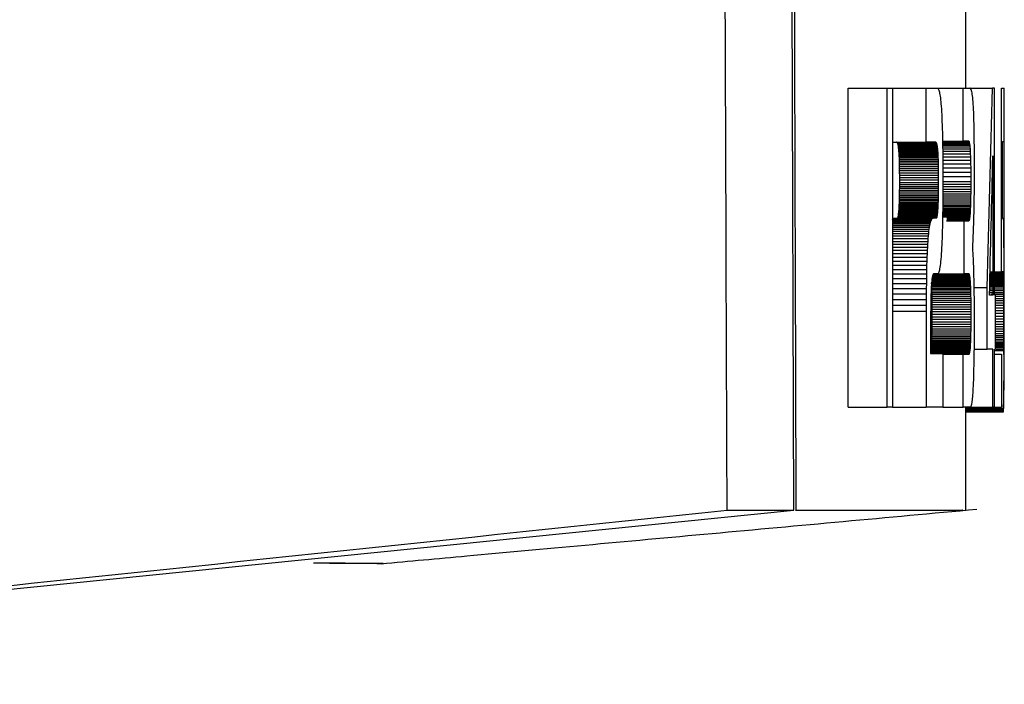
# Model space of a CAD drawing. Extents: x 86 to 639, y 68 to 658.
# Tile 27 of 66: x 200 to 207, y 338 to 343. Entities that reach past the tile are written whole.
import ezdxf

# ---------------------------------------------------------------- set-up
doc = ezdxf.new("R2010")
doc.units = 0
doc.layers.get('0').update_dxf_attribs({"linetype": 'CONTINUOUS'})

msp = doc.modelspace()

# ---------------------------------------------------------------- linework, layer by layer
at = {"color": 7, "linetype": 'CONTINUOUS'}
for p, q in [((207.0648, 342.5983), (207.0648, 348.3645)), ((205.738, 339.3418), (205.7129, 347.3237)), ((206.157, 340.1359), (206.157, 342.5983)), ((206.157, 342.5983), (206.458, 342.5983)), ((206.458, 340.1359), (206.458, 342.5983)), ((206.458, 342.5983), (206.4982, 342.5983)), ((206.4982, 342.5983), (206.4982, 340.1359)), ((206.4982, 342.5983), (206.7593, 342.5983)), ((206.7593, 342.182), (206.7593, 342.5983)), ((206.7593, 342.5983), (206.8449, 342.5983)), ((206.8449, 342.5983), (206.8475, 342.5975)), ((206.8449, 342.5983), (207.0445, 342.5983)), ((206.8475, 342.5975), (206.8499, 342.5957)), ((206.8499, 342.5957), (206.8523, 342.5924)), ((206.8523, 342.5924), (206.8546, 342.5882)), ((206.8546, 342.5882), (206.8569, 342.5825)), ((206.8569, 342.5825), (206.859, 342.5757)), ((206.859, 342.5757), (206.8611, 342.5676)), ((206.8611, 342.5676), (206.8631, 342.5585)), ((206.8631, 342.5585), (206.865, 342.5478)), ((206.865, 342.5478), (206.8668, 342.5361)), ((206.8668, 342.5361), (206.8686, 342.5229)), ((207.0445, 342.189), (207.0445, 342.5983)), ((207.0445, 342.5983), (207.0961, 342.5983)), ((207.0961, 342.5983), (207.27, 342.5983)), ((207.1053, 342.5866), (207.1073, 342.5799)), ((207.1073, 342.5799), (207.1093, 342.5719)), ((207.1093, 342.5719), (207.1111, 342.5624)), ((207.1111, 342.5624), (207.1128, 342.5515)), ((207.1128, 342.5515), (207.1144, 342.539)), ((207.1144, 342.539), (207.116, 342.5251)), ((207.2857, 341.0002), (207.2856, 342.5983)), ((207.3416, 341.1801), (207.3416, 342.5983)), ((207.3416, 342.5983), (207.36, 342.5983)), ((207.36, 342.1855), (207.36, 342.5983)), ((206.8686, 342.5229), (206.8703, 342.5088)), ((206.8703, 342.5088), (206.8719, 342.4932)), ((206.8719, 342.4932), (206.8734, 342.4765)), ((206.8734, 342.4765), (206.8749, 342.4585)), ((206.8749, 342.4585), (206.8762, 342.4395)), ((207.116, 342.5251), (207.1174, 342.5097)), ((207.1174, 342.5097), (207.1187, 342.493)), ((207.1187, 342.493), (207.12, 342.4746)), ((207.12, 342.4746), (207.1211, 342.455)), ((206.8762, 342.4395), (206.8776, 342.4171)), ((206.8776, 342.4171), (206.879, 342.3933)), ((206.879, 342.3933), (206.8802, 342.368)), ((207.1211, 342.455), (207.1222, 342.4338)), ((207.1222, 342.4338), (207.1231, 342.4113)), ((207.1231, 342.4113), (207.1238, 342.3906)), ((207.1238, 342.3906), (207.1245, 342.369)), ((206.8802, 342.368), (206.8813, 342.3414)), ((206.8813, 342.3414), (206.8824, 342.3131)), ((206.8824, 342.3131), (206.8833, 342.2835)), ((207.1245, 342.369), (207.1252, 342.3461)), ((207.1252, 342.3461), (207.1258, 342.3221)), ((207.1258, 342.3221), (207.1263, 342.2966)), ((207.3605, 342.3172), (207.3602, 342.3559)), ((207.3607, 342.2757), (207.3605, 342.3172)), ((206.8833, 342.2835), (206.8842, 342.2524)), ((206.8842, 342.2524), (206.885, 342.2199)), ((207.1263, 342.2966), (207.1268, 342.2702)), ((207.1268, 342.2702), (207.1272, 342.2425)), ((207.1272, 342.2425), (207.1276, 342.2137)), ((207.3609, 342.2314), (207.3607, 342.2757)), ((207.3611, 342.1945), (207.3609, 342.2314)), ((206.4982, 342.182), (206.7593, 342.182)), ((206.5325, 342.1815), (206.5308, 342.182)), ((206.5341, 342.1806), (206.5325, 342.1815)), ((206.5325, 342.1815), (206.833, 342.1815)), ((206.5357, 342.179), (206.5341, 342.1806)), ((206.5341, 342.1806), (206.8347, 342.1806)), ((206.5372, 342.1769), (206.5357, 342.179)), ((206.5357, 342.179), (206.8362, 342.179)), ((206.5386, 342.1739), (206.5372, 342.1769)), ((206.5372, 342.1769), (206.8377, 342.1769)), ((206.54, 342.1704), (206.5386, 342.1739)), ((206.5386, 342.1739), (206.8392, 342.1739)), ((206.5413, 342.1662), (206.54, 342.1704)), ((206.54, 342.1704), (206.8405, 342.1704)), ((206.5426, 342.1616), (206.5413, 342.1662)), ((206.5413, 342.1662), (206.8419, 342.1662)), ((206.5437, 342.156), (206.5426, 342.1616)), ((206.5426, 342.1616), (206.8431, 342.1616)), ((206.5449, 342.15), (206.5437, 342.156)), ((206.5437, 342.156), (206.8443, 342.156)), ((206.8313, 342.182), (206.7593, 342.182)), ((206.833, 342.1815), (206.8313, 342.182)), ((206.8347, 342.1806), (206.833, 342.1815)), ((206.8362, 342.179), (206.8347, 342.1806)), ((206.8377, 342.1769), (206.8362, 342.179)), ((206.8392, 342.1739), (206.8377, 342.1769)), ((206.8405, 342.1704), (206.8392, 342.1739)), ((206.8419, 342.1662), (206.8405, 342.1704)), ((206.8431, 342.1616), (206.8419, 342.1662)), ((206.8443, 342.156), (206.8431, 342.1616)), ((206.8454, 342.15), (206.8443, 342.156)), ((206.885, 342.2199), (206.8856, 342.1858)), ((206.8856, 342.189), (207.0445, 342.189)), ((206.8856, 342.1876), (207.0906, 342.1876)), ((206.8856, 342.1858), (206.8862, 342.1503)), ((206.8857, 342.184), (207.0925, 342.184)), ((206.8858, 342.1779), (207.0944, 342.1779)), ((206.8859, 342.1695), (207.0961, 342.1695)), ((206.8861, 342.1584), (207.0976, 342.1584)), ((207.0885, 342.189), (207.0445, 342.189)), ((207.0925, 342.184), (207.0906, 342.1876)), ((207.0944, 342.1779), (207.0925, 342.184)), ((207.0961, 342.1695), (207.0944, 342.1779)), ((207.0976, 342.1584), (207.0961, 342.1695)), ((207.099, 342.1452), (207.0976, 342.1584)), ((207.1276, 342.2137), (207.128, 342.1834)), ((207.128, 342.1834), (207.1283, 342.152)), ((207.3478, 341.5928), (207.3478, 342.1855)), ((207.3612, 342.156), (207.3611, 342.1945)), ((207.3613, 342.1155), (207.3612, 342.156)), ((206.5459, 342.1434), (206.5449, 342.15)), ((206.5449, 342.15), (206.8454, 342.15)), ((206.5469, 342.1362), (206.5459, 342.1434)), ((206.5459, 342.1434), (206.8464, 342.1434)), ((206.5478, 342.1281), (206.5469, 342.1362)), ((206.5469, 342.1362), (206.8474, 342.1362)), ((206.5487, 342.1197), (206.5478, 342.1281)), ((206.5478, 342.1281), (206.8483, 342.1281)), ((206.5495, 342.1104), (206.5487, 342.1197)), ((206.5487, 342.1197), (206.8492, 342.1197)), ((206.5502, 342.1008), (206.5495, 342.1104)), ((206.5495, 342.1104), (206.85, 342.1104)), ((206.5508, 342.0915), (206.5502, 342.1008)), ((206.5502, 342.1008), (206.8507, 342.1008)), ((206.5513, 342.0817), (206.5508, 342.0915)), ((206.5508, 342.0915), (206.8513, 342.0915)), ((206.5518, 342.071), (206.5513, 342.0817)), ((206.5513, 342.0817), (206.8518, 342.0817)), ((206.8464, 342.1434), (206.8454, 342.15)), ((206.8474, 342.1362), (206.8464, 342.1434)), ((206.8483, 342.1281), (206.8474, 342.1362)), ((206.8492, 342.1197), (206.8483, 342.1281)), ((206.85, 342.1104), (206.8492, 342.1197)), ((206.8507, 342.1008), (206.85, 342.1104)), ((206.8513, 342.0915), (206.8507, 342.1008)), ((206.8518, 342.0817), (206.8513, 342.0915)), ((206.8523, 342.071), (206.8518, 342.0817)), ((206.8862, 342.1503), (206.8867, 342.1133)), ((206.8863, 342.1452), (207.099, 342.1452)), ((206.8865, 342.1294), (207.1003, 342.1294)), ((206.8867, 342.1133), (206.8871, 342.075)), ((206.8867, 342.1114), (207.1014, 342.1114)), ((206.887, 342.0907), (207.1024, 342.0907)), ((207.1003, 342.1294), (207.099, 342.1452)), ((207.1014, 342.1114), (207.1003, 342.1294)), ((207.1024, 342.0907), (207.1014, 342.1114)), ((207.1033, 342.0676), (207.1024, 342.0907)), ((207.1283, 342.152), (207.1286, 342.1193)), ((207.1286, 342.1193), (207.1288, 342.0857)), ((207.1288, 342.0857), (207.1289, 342.0506)), ((207.3614, 342.0732), (207.3613, 342.1155)), ((206.5523, 342.0599), (206.5518, 342.071)), ((206.5518, 342.071), (206.8523, 342.071)), ((206.5527, 342.0479), (206.5523, 342.0599)), ((206.5523, 342.0599), (206.8528, 342.0599)), ((206.5531, 342.0354), (206.5527, 342.0479)), ((206.5527, 342.0479), (206.8532, 342.0479)), ((206.5534, 342.022), (206.5531, 342.0354)), ((206.5531, 342.0354), (206.8536, 342.0354)), ((206.5538, 342.0082), (206.5534, 342.022)), ((206.5534, 342.022), (206.854, 342.022)), ((206.554, 341.9934), (206.5538, 342.0082)), ((206.5538, 342.0082), (206.8543, 342.0082)), ((206.8528, 342.0599), (206.8523, 342.071)), ((206.8532, 342.0479), (206.8528, 342.0599)), ((206.8536, 342.0354), (206.8532, 342.0479)), ((206.854, 342.022), (206.8536, 342.0354)), ((206.8543, 342.0082), (206.854, 342.022)), ((206.8545, 341.9934), (206.8543, 342.0082)), ((206.8871, 342.075), (206.8874, 342.035)), ((206.8872, 342.0676), (207.1033, 342.0676)), ((206.8874, 342.0421), (207.104, 342.0421)), ((206.8874, 342.035), (206.8877, 341.9937)), ((206.8876, 342.0144), (207.1046, 342.0144)), ((207.104, 342.0421), (207.1033, 342.0676)), ((207.1046, 342.0144), (207.104, 342.0421)), ((207.1051, 341.9839), (207.1046, 342.0144)), ((207.1289, 342.0506), (207.1291, 342.0145)), ((207.1291, 342.0145), (207.1291, 341.977)), ((207.2735, 342.0761), (207.2735, 341.0002)), ((207.3615, 342.0288), (207.3614, 342.0732)), ((207.3616, 341.9827), (207.3615, 342.0288)), ((206.5543, 341.9781), (206.554, 341.9934)), ((206.554, 341.9934), (206.8545, 341.9934)), ((206.5545, 341.9619), (206.5543, 341.9781)), ((206.5543, 341.9781), (206.8548, 341.9781)), ((206.5547, 341.9453), (206.5545, 341.9619)), ((206.5545, 341.9619), (206.855, 341.9619)), ((206.5548, 341.9277), (206.5547, 341.9453)), ((206.5547, 341.9453), (206.8552, 341.9453)), ((206.5549, 341.9097), (206.5548, 341.9277)), ((206.5548, 341.9277), (206.8553, 341.9277)), ((206.8548, 341.9781), (206.8545, 341.9934)), ((206.855, 341.9619), (206.8548, 341.9781)), ((206.8552, 341.9453), (206.855, 341.9619)), ((206.8553, 341.9277), (206.8552, 341.9453)), ((206.8554, 341.9097), (206.8553, 341.9277)), ((206.8877, 341.9937), (206.8878, 341.9509)), ((206.8877, 341.9839), (207.1051, 341.9839)), ((206.8878, 341.9512), (207.1054, 341.9512)), ((206.8878, 341.9509), (206.8879, 341.9068)), ((207.1054, 341.9512), (207.1051, 341.9839)), ((207.1056, 341.9161), (207.1054, 341.9512)), ((207.1291, 341.977), (207.1292, 341.9386)), ((207.1292, 341.9386), (207.1291, 341.9182)), ((207.3617, 341.9345), (207.3616, 341.9827)), ((207.3618, 341.8847), (207.3617, 341.9345)), ((206.5549, 341.8908), (206.5549, 341.9097)), ((206.5549, 341.9097), (206.8554, 341.9097)), ((206.555, 341.8715), (206.5549, 341.8908)), ((206.5549, 341.8908), (206.8554, 341.8908)), ((206.5549, 341.8557), (206.555, 341.8715)), ((206.5549, 341.8404), (206.5549, 341.8557)), ((206.5549, 341.8557), (206.8554, 341.8557)), ((206.555, 341.8715), (206.8555, 341.8715)), ((206.8554, 341.8908), (206.8554, 341.9097)), ((206.8555, 341.8715), (206.8554, 341.8908)), ((206.8554, 341.8557), (206.8555, 341.8715)), ((206.8554, 341.8404), (206.8554, 341.8557)), ((206.8878, 341.8629), (206.8877, 341.8204)), ((206.8878, 341.9161), (207.1056, 341.9161)), ((206.8879, 341.9068), (206.8878, 341.8629)), ((206.8878, 341.8786), (207.1057, 341.8786)), ((206.8878, 341.8581), (207.1056, 341.8581)), ((207.1057, 341.8786), (207.1056, 341.9161)), ((207.1056, 341.8581), (207.1057, 341.8786)), ((207.1056, 341.8384), (207.1056, 341.8581)), ((207.1289, 341.8585), (207.1288, 341.8389)), ((207.129, 341.8782), (207.1289, 341.8585)), ((207.1291, 341.8981), (207.129, 341.8782)), ((207.1291, 341.9182), (207.1291, 341.8981)), ((207.3619, 341.8327), (207.3618, 341.8847)), ((206.554, 341.7703), (206.5543, 341.7835)), ((206.5543, 341.7835), (206.5545, 341.7971)), ((206.5543, 341.7835), (206.8548, 341.7835)), ((206.5545, 341.7971), (206.5547, 341.8112)), ((206.5545, 341.7971), (206.855, 341.7971)), ((206.5547, 341.8112), (206.5548, 341.8255)), ((206.5547, 341.8112), (206.8552, 341.8112)), ((206.5548, 341.8255), (206.5549, 341.8404)), ((206.5548, 341.8255), (206.8553, 341.8255)), ((206.5549, 341.8404), (206.8554, 341.8404)), ((206.8545, 341.7703), (206.8548, 341.7835)), ((206.8548, 341.7835), (206.855, 341.7971)), ((206.855, 341.7971), (206.8552, 341.8112)), ((206.8552, 341.8112), (206.8553, 341.8255)), ((206.8553, 341.8255), (206.8554, 341.8404)), ((206.8875, 341.7792), (206.8873, 341.7394)), ((206.8877, 341.8204), (206.8875, 341.7792)), ((206.8875, 341.7838), (207.1052, 341.7838)), ((206.8876, 341.8014), (207.1054, 341.8014)), ((206.8877, 341.8384), (207.1056, 341.8384)), ((206.8877, 341.8195), (207.1055, 341.8195)), ((207.105, 341.767), (207.1052, 341.7838)), ((207.1052, 341.7838), (207.1054, 341.8014)), ((207.1054, 341.8014), (207.1055, 341.8195)), ((207.1055, 341.8195), (207.1056, 341.8384)), ((207.1283, 341.7811), (207.1281, 341.762)), ((207.1285, 341.8002), (207.1283, 341.7811)), ((207.1287, 341.8195), (207.1285, 341.8002)), ((207.1288, 341.8389), (207.1287, 341.8195)), ((207.3619, 341.779), (207.3619, 341.8327)), ((207.362, 341.7232), (207.3619, 341.779)), ((206.5513, 341.6896), (206.5518, 341.6998)), ((206.5518, 341.6998), (206.5523, 341.7106)), ((206.5518, 341.6998), (206.8523, 341.6998)), ((206.5523, 341.7106), (206.5527, 341.7216)), ((206.5523, 341.7106), (206.8528, 341.7106)), ((206.5527, 341.7216), (206.5531, 341.7332)), ((206.5527, 341.7216), (206.8532, 341.7216)), ((206.5531, 341.7332), (206.5534, 341.7452)), ((206.5531, 341.7332), (206.8536, 341.7332)), ((206.5534, 341.7452), (206.5538, 341.7577)), ((206.5534, 341.7452), (206.854, 341.7452)), ((206.5538, 341.7577), (206.554, 341.7703)), ((206.5538, 341.7577), (206.8543, 341.7577)), ((206.554, 341.7703), (206.8545, 341.7703)), ((206.8518, 341.6896), (206.8523, 341.6998)), ((206.8523, 341.6998), (206.8528, 341.7106)), ((206.8528, 341.7106), (206.8532, 341.7216)), ((206.8532, 341.7216), (206.8536, 341.7332)), ((206.8536, 341.7332), (206.854, 341.7452)), ((206.854, 341.7452), (206.8543, 341.7577)), ((206.8543, 341.7577), (206.8545, 341.7703)), ((206.8869, 341.7009), (206.8865, 341.6638)), ((206.8873, 341.7394), (206.8869, 341.7009)), ((206.887, 341.707), (207.1038, 341.707)), ((206.8871, 341.721), (207.1042, 341.721)), ((206.8872, 341.7357), (207.1045, 341.7357)), ((206.8873, 341.751), (207.1048, 341.751)), ((206.8874, 341.767), (207.105, 341.767)), ((207.1034, 341.6938), (207.1038, 341.707)), ((207.1038, 341.707), (207.1042, 341.721)), ((207.1042, 341.721), (207.1045, 341.7357)), ((207.1045, 341.7357), (207.1048, 341.751)), ((207.1048, 341.751), (207.105, 341.767)), ((207.1273, 341.706), (207.127, 341.6876)), ((207.1276, 341.7245), (207.1273, 341.706)), ((207.1279, 341.7432), (207.1276, 341.7245)), ((207.1281, 341.762), (207.1279, 341.7432)), ((207.362, 341.6657), (207.362, 341.7232)), ((206.5455, 341.6196), (206.5463, 341.6251)), ((206.5463, 341.6251), (206.547, 341.6311)), ((206.5463, 341.6251), (206.8468, 341.6251)), ((206.547, 341.6311), (206.5477, 341.6379)), ((206.547, 341.6311), (206.8475, 341.6311)), ((206.5477, 341.6379), (206.5483, 341.6451)), ((206.5477, 341.6379), (206.8482, 341.6379)), ((206.5483, 341.6451), (206.549, 341.6529)), ((206.5483, 341.6451), (206.8488, 341.6451)), ((206.549, 341.6529), (206.5496, 341.6613)), ((206.549, 341.6529), (206.8495, 341.6529)), ((206.5496, 341.6613), (206.5502, 341.6704)), ((206.5496, 341.6613), (206.8501, 341.6613)), ((206.5502, 341.6704), (206.5508, 341.6797)), ((206.5502, 341.6704), (206.8507, 341.6704)), ((206.5508, 341.6797), (206.5513, 341.6896)), ((206.5508, 341.6797), (206.8513, 341.6797)), ((206.5513, 341.6896), (206.8518, 341.6896)), ((206.8461, 341.6196), (206.8468, 341.6251)), ((206.8468, 341.6251), (206.8475, 341.6311)), ((206.8475, 341.6311), (206.8482, 341.6379)), ((206.8482, 341.6379), (206.8488, 341.6451)), ((206.8488, 341.6451), (206.8495, 341.6529)), ((206.8495, 341.6529), (206.8501, 341.6613)), ((206.8501, 341.6613), (206.8507, 341.6704)), ((206.8507, 341.6704), (206.8513, 341.6797)), ((206.8513, 341.6797), (206.8518, 341.6896)), ((206.886, 341.628), (206.8855, 341.5936)), ((206.8865, 341.6638), (206.886, 341.628)), ((206.886, 341.6237), (207.0999, 341.6237)), ((206.8861, 341.6309), (207.1004, 341.6309)), ((206.8862, 341.6387), (207.1009, 341.6387)), ((206.8863, 341.6482), (207.1015, 341.6482)), ((206.8865, 341.6585), (207.102, 341.6585)), ((206.8866, 341.6696), (207.1025, 341.6696)), ((206.8867, 341.6814), (207.103, 341.6814)), ((206.8868, 341.6938), (207.1034, 341.6938)), ((207.0993, 341.6169), (207.0999, 341.6237)), ((207.0999, 341.6237), (207.1004, 341.6309)), ((207.1004, 341.6309), (207.1009, 341.6387)), ((207.1009, 341.6387), (207.1015, 341.6482)), ((207.1015, 341.6482), (207.102, 341.6585)), ((207.102, 341.6585), (207.1025, 341.6696)), ((207.1025, 341.6696), (207.103, 341.6814)), ((207.103, 341.6814), (207.1034, 341.6938)), ((207.1259, 341.6334), (207.1254, 341.6156)), ((207.1263, 341.6513), (207.1259, 341.6334)), ((207.1266, 341.6694), (207.1263, 341.6513)), ((207.127, 341.6876), (207.1266, 341.6694)), ((207.362, 341.6061), (207.362, 341.6657)), ((206.4982, 341.5829), (206.4993, 341.5851)), ((206.4982, 341.5786), (206.7967, 341.5786)), ((206.4982, 341.571), (206.7937, 341.571)), ((206.4982, 341.5618), (206.7908, 341.5618)), ((206.4982, 341.5514), (206.788, 341.5514)), ((206.4993, 341.5851), (206.5025, 341.5899)), ((206.4993, 341.5851), (206.7998, 341.5851)), ((206.5025, 341.5899), (206.5059, 341.5935)), ((206.5025, 341.5899), (206.8031, 341.5899)), ((206.5059, 341.5935), (206.5095, 341.5956)), ((206.5059, 341.5935), (206.8065, 341.5935)), ((206.5095, 341.5956), (206.5131, 341.5964)), ((206.5095, 341.5956), (206.81, 341.5956)), ((206.5131, 341.5964), (206.8137, 341.5964)), ((206.539, 341.5965), (206.5399, 341.5974)), ((206.539, 341.5965), (206.8396, 341.5965)), ((206.5399, 341.5974), (206.5408, 341.5988)), ((206.5399, 341.5974), (206.8404, 341.5974)), ((206.5408, 341.5988), (206.5416, 341.6009)), ((206.5408, 341.5988), (206.8413, 341.5988)), ((206.5416, 341.6009), (206.5425, 341.6033)), ((206.5416, 341.6009), (206.8422, 341.6009)), ((206.5425, 341.6033), (206.5433, 341.6066)), ((206.5425, 341.6033), (206.843, 341.6033)), ((206.5433, 341.6066), (206.544, 341.6103)), ((206.5433, 341.6066), (206.7332, 341.6066)), ((206.544, 341.6103), (206.5448, 341.6148)), ((206.544, 341.6103), (206.8446, 341.6103)), ((206.5448, 341.6148), (206.5455, 341.6196)), ((206.5448, 341.6148), (206.7347, 341.6148)), ((206.5455, 341.6196), (206.8461, 341.6196)), ((206.788, 341.5514), (206.7854, 341.5393)), ((206.7908, 341.5618), (206.788, 341.5514)), ((206.7937, 341.571), (206.7908, 341.5618)), ((206.7967, 341.5786), (206.7937, 341.571)), ((206.7998, 341.5851), (206.7967, 341.5786)), ((206.8031, 341.5899), (206.7998, 341.5851)), ((206.8065, 341.5935), (206.8031, 341.5899)), ((206.81, 341.5956), (206.8065, 341.5935)), ((206.8137, 341.5964), (206.81, 341.5956)), ((206.8387, 341.5964), (206.8396, 341.5965)), ((206.8396, 341.5965), (206.8404, 341.5974)), ((206.8404, 341.5974), (206.8413, 341.5988)), ((206.8413, 341.5988), (206.8422, 341.6009)), ((206.8422, 341.6009), (206.843, 341.6033)), ((206.843, 341.6033), (206.8438, 341.6066)), ((206.8438, 341.6066), (206.8446, 341.6103)), ((206.8446, 341.6103), (206.8453, 341.6148)), ((206.8453, 341.6148), (206.8461, 341.6196)), ((206.8849, 341.5605), (206.8842, 341.5288)), ((206.8855, 341.5936), (206.8849, 341.5605)), ((206.8857, 341.605), (207.098, 341.605)), ((206.8859, 341.6169), (207.0993, 341.6169)), ((206.917, 341.5753), (207.0895, 341.5753)), ((206.917, 341.5752), (207.0534, 341.5752)), ((206.9172, 341.5761), (207.0905, 341.5761)), ((206.9175, 341.5773), (207.0915, 341.5773)), ((206.918, 341.5791), (207.0924, 341.5791)), ((206.9184, 341.5812), (207.0933, 341.5812)), ((206.9185, 341.6108), (207.0986, 341.6108)), ((206.9189, 341.584), (207.0942, 341.584)), ((206.9193, 341.5871), (207.095, 341.5871)), ((207.0958, 341.591), (206.9196, 341.591)), ((206.9197, 341.5999), (207.0973, 341.5999)), ((206.9198, 341.5951), (207.0966, 341.5951)), ((207.0534, 341.166), (207.0534, 341.5752)), ((207.0534, 341.5752), (207.0885, 341.5752)), ((207.0885, 341.5752), (207.0895, 341.5753)), ((207.0895, 341.5753), (207.0905, 341.5761)), ((207.0905, 341.5761), (207.0915, 341.5773)), ((207.0915, 341.5773), (207.0924, 341.5791)), ((207.0924, 341.5791), (207.0933, 341.5812)), ((207.0933, 341.5812), (207.0942, 341.584)), ((207.0942, 341.584), (207.095, 341.5871)), ((207.095, 341.5871), (207.0958, 341.591)), ((207.0958, 341.591), (207.0966, 341.5951)), ((207.0966, 341.5951), (207.0973, 341.5999)), ((207.0973, 341.5999), (207.098, 341.605)), ((207.098, 341.605), (207.0986, 341.6108)), ((207.0986, 341.6108), (207.0993, 341.6169)), ((207.1235, 341.546), (207.1229, 341.529)), ((207.124, 341.5632), (207.1235, 341.546)), ((207.1245, 341.5805), (207.124, 341.5632)), ((207.125, 341.598), (207.1245, 341.5805)), ((207.1254, 341.6156), (207.125, 341.598)), ((207.356, 341.5919), (207.3557, 341.5928)), ((207.3563, 341.5896), (207.356, 341.5919)), ((207.3566, 341.5858), (207.3563, 341.5896)), ((207.3569, 341.5806), (207.3566, 341.5858)), ((207.3572, 341.5738), (207.3569, 341.5806)), ((207.3574, 341.5656), (207.3572, 341.5738)), ((207.3577, 341.5558), (207.3574, 341.5656)), ((207.3579, 341.5446), (207.3577, 341.5558)), ((207.3621, 341.5448), (207.362, 341.6061)), ((206.4982, 341.5393), (206.7854, 341.5393)), ((206.4982, 341.526), (206.7829, 341.526)), ((206.4982, 341.5111), (206.7806, 341.5111)), ((206.4982, 341.4951), (206.7784, 341.4951)), ((206.4982, 341.4774), (206.7763, 341.4774)), ((206.7763, 341.4774), (206.7744, 341.4585)), ((206.7784, 341.4951), (206.7763, 341.4774)), ((206.7806, 341.5111), (206.7784, 341.4951)), ((206.7829, 341.526), (206.7806, 341.5111)), ((206.7854, 341.5393), (206.7829, 341.526)), ((206.8826, 341.4694), (206.8816, 341.4417)), ((206.8834, 341.4984), (206.8826, 341.4694)), ((206.8842, 341.5288), (206.8834, 341.4984)), ((207.1211, 341.4788), (207.1204, 341.4624)), ((207.1217, 341.4954), (207.1211, 341.4788)), ((207.1223, 341.5121), (207.1217, 341.4954)), ((207.1229, 341.529), (207.1223, 341.5121)), ((207.3579, 341.5448), (207.3621, 341.5448)), ((207.3581, 341.5318), (207.3579, 341.5446)), ((207.3583, 341.5176), (207.3581, 341.5318)), ((207.3585, 341.5018), (207.3583, 341.5176)), ((207.3587, 341.4846), (207.3585, 341.5018)), ((207.3589, 341.4658), (207.3587, 341.4846)), ((207.3621, 341.4815), (207.3621, 341.5448)), ((207.3621, 341.4164), (207.3621, 341.4815)), ((206.4982, 341.4585), (206.7744, 341.4585)), ((206.4982, 341.4381), (206.7726, 341.4381)), ((206.4982, 341.4164), (206.7709, 341.4164)), ((206.4982, 341.3951), (206.7695, 341.3951)), ((206.7695, 341.3951), (206.7682, 341.3723)), ((206.7709, 341.4164), (206.7695, 341.3951)), ((206.7726, 341.4381), (206.7709, 341.4164)), ((206.7744, 341.4585), (206.7726, 341.4381)), ((206.8807, 341.4154), (206.8796, 341.3905)), ((206.8816, 341.4417), (206.8807, 341.4154)), ((207.1176, 341.3982), (207.1168, 341.3825)), ((207.1183, 341.414), (207.1176, 341.3982)), ((207.1191, 341.43), (207.1183, 341.414)), ((207.1198, 341.4461), (207.1191, 341.43)), ((207.1204, 341.4624), (207.1198, 341.4461)), ((207.3591, 341.4456), (207.3589, 341.4658)), ((207.3593, 341.4238), (207.3591, 341.4456)), ((207.3594, 341.4006), (207.3593, 341.4238)), ((207.3596, 341.3757), (207.3594, 341.4006)), ((207.3621, 341.348), (207.3621, 341.4164)), ((206.4982, 341.3723), (206.7682, 341.3723)), ((206.4982, 341.3479), (206.767, 341.3479)), ((206.4982, 341.3218), (206.7659, 341.3218)), ((206.7659, 341.3218), (206.7648, 341.2939)), ((206.767, 341.3479), (206.7659, 341.3218)), ((206.7682, 341.3723), (206.767, 341.3479)), ((206.8757, 341.3198), (206.8742, 341.2985)), ((206.8771, 341.3426), (206.8757, 341.3198)), ((206.8784, 341.3671), (206.8771, 341.3426)), ((206.8796, 341.3905), (206.8784, 341.3671)), ((207.1168, 341.3825), (207.116, 341.3671)), ((207.116, 341.3671), (207.1166, 341.3584)), ((207.1166, 341.3584), (207.1172, 341.3495)), ((207.1172, 341.3495), (207.1178, 341.3401)), ((207.1178, 341.3401), (207.1184, 341.3306)), ((207.1184, 341.3306), (207.119, 341.3205)), ((207.119, 341.3205), (207.1196, 341.3102)), ((207.3597, 341.3499), (207.3596, 341.3757)), ((207.3599, 341.3229), (207.3597, 341.3499)), ((207.3597, 341.348), (207.3621, 341.348)), ((207.36, 341.2947), (207.3599, 341.3229)), ((207.3621, 341.2816), (207.3621, 341.348)), ((206.4982, 341.2939), (206.7648, 341.2939)), ((206.4982, 341.2643), (206.7639, 341.2643)), ((206.7639, 341.2643), (206.763, 341.2331)), ((206.7648, 341.2939), (206.7639, 341.2643)), ((206.8691, 341.2443), (206.8672, 341.2294)), ((206.8709, 341.2607), (206.8691, 341.2443)), ((206.8726, 341.2789), (206.8709, 341.2607)), ((206.8742, 341.2985), (206.8726, 341.2789)), ((207.1196, 341.3102), (207.1201, 341.2995)), ((207.1201, 341.2995), (207.1207, 341.2885)), ((207.1207, 341.2885), (207.1212, 341.277)), ((207.1212, 341.277), (207.1217, 341.2652)), ((207.1217, 341.2652), (207.1222, 341.253)), ((207.1222, 341.253), (207.1227, 341.2406)), ((207.3601, 341.2653), (207.36, 341.2947)), ((207.3602, 341.2347), (207.3601, 341.2653)), ((207.362, 341.2169), (207.3621, 341.2816)), ((206.4982, 341.2331), (206.763, 341.2331)), ((206.4982, 341.2003), (206.7622, 341.2003)), ((206.4982, 341.1656), (206.7616, 341.1656)), ((206.7616, 341.1656), (206.761, 341.1293)), ((206.7622, 341.2003), (206.7616, 341.1656)), ((206.763, 341.2331), (206.7622, 341.2003)), ((206.8166, 341.1655), (206.8151, 341.1646)), ((206.8182, 341.166), (206.8166, 341.1655)), ((206.8173, 341.1657), (207.09, 341.1657)), ((206.8457, 341.166), (206.8182, 341.166)), ((206.8485, 341.1667), (206.8457, 341.166)), ((206.8457, 341.166), (207.0534, 341.166)), ((206.8512, 341.169), (206.8485, 341.1667)), ((206.8538, 341.1728), (206.8512, 341.169)), ((206.8563, 341.1784), (206.8538, 341.1728)), ((206.8586, 341.1854), (206.8563, 341.1784)), ((206.8609, 341.1941), (206.8586, 341.1854)), ((206.8631, 341.2043), (206.8609, 341.1941)), ((206.8652, 341.2162), (206.8631, 341.2043)), ((206.8672, 341.2294), (206.8652, 341.2162)), ((207.089, 341.166), (207.0534, 341.166)), ((207.09, 341.1657), (207.089, 341.166)), ((207.0909, 341.1648), (207.09, 341.1657)), ((207.1227, 341.2406), (207.1232, 341.2276)), ((207.1232, 341.2276), (207.1236, 341.2145)), ((207.1236, 341.2145), (207.1241, 341.2009)), ((207.1241, 341.2009), (207.1245, 341.1871)), ((207.1245, 341.1871), (207.1251, 341.1664)), ((207.1251, 341.1664), (207.1256, 341.1453)), ((207.2514, 341.1657), (207.3552, 341.1657)), ((207.2515, 341.1727), (207.3549, 341.1727)), ((207.2515, 341.1696), (207.3551, 341.1696)), ((207.2516, 341.1754), (207.3547, 341.1754)), ((207.2517, 341.1801), (207.3416, 341.1801)), ((207.2517, 341.1798), (207.3542, 341.1798)), ((207.2517, 341.1789), (207.3544, 341.1789)), ((207.2517, 341.1774), (207.3546, 341.1774)), ((207.354, 341.1801), (207.3416, 341.1801)), ((207.3542, 341.1798), (207.354, 341.1801)), ((207.3544, 341.1789), (207.3542, 341.1798)), ((207.3546, 341.1774), (207.3544, 341.1789)), ((207.3547, 341.1754), (207.3546, 341.1774)), ((207.3549, 341.1727), (207.3547, 341.1754)), ((207.3551, 341.1696), (207.3549, 341.1727)), ((207.3552, 341.1657), (207.3551, 341.1696)), ((207.3553, 341.1615), (207.3552, 341.1657)), ((207.3603, 341.2029), (207.3602, 341.2347)), ((207.3604, 341.1699), (207.3603, 341.2029)), ((207.3604, 341.1356), (207.3604, 341.1699)), ((207.362, 341.1542), (207.362, 341.2169)), ((206.4982, 341.1293), (206.761, 341.1293)), ((206.4982, 341.0914), (206.7605, 341.0914)), ((206.7605, 341.0914), (206.7601, 341.0519)), ((206.761, 341.1293), (206.7605, 341.0914)), ((206.8002, 341.0898), (206.7994, 341.0795)), ((206.801, 341.0997), (206.8002, 341.0898)), ((206.8013, 341.0901), (206.8008, 341.0973)), ((206.8019, 341.1087), (206.801, 341.0997)), ((206.801, 341.0991), (207.101, 341.0991)), ((206.8018, 341.0802), (206.8013, 341.0901)), ((206.8013, 341.0901), (207.1015, 341.0901)), ((206.8018, 341.1078), (207.1003, 341.1078)), ((206.8029, 341.1173), (206.8019, 341.1087)), ((206.8027, 341.1157), (207.0997, 341.1157)), ((206.8039, 341.1249), (206.8029, 341.1173)), ((206.8036, 341.1232), (207.099, 341.1232)), ((206.8049, 341.1321), (206.8039, 341.1249)), ((206.8046, 341.1298), (207.0983, 341.1298)), ((206.806, 341.1384), (206.8049, 341.1321)), ((206.8056, 341.1361), (207.0976, 341.1361)), ((206.8072, 341.1443), (206.806, 341.1384)), ((206.8067, 341.1418), (207.0969, 341.1418)), ((206.8084, 341.1492), (206.8072, 341.1443)), ((206.8078, 341.1469), (207.0961, 341.1469)), ((206.8096, 341.1537), (206.8084, 341.1492)), ((206.8089, 341.1513), (207.0953, 341.1513)), ((206.8109, 341.1573), (206.8096, 341.1537)), ((206.8102, 341.1552), (207.0945, 341.1552)), ((206.8123, 341.1605), (206.8109, 341.1573)), ((206.8114, 341.1585), (207.0936, 341.1585)), ((206.8137, 341.1628), (206.8123, 341.1605)), ((206.8127, 341.1612), (207.0928, 341.1612)), ((206.8151, 341.1646), (206.8137, 341.1628)), ((206.8141, 341.1633), (207.0919, 341.1633)), ((206.8155, 341.1648), (207.0909, 341.1648)), ((207.0919, 341.1633), (207.0909, 341.1648)), ((207.0928, 341.1612), (207.0919, 341.1633)), ((207.0936, 341.1585), (207.0928, 341.1612)), ((207.0945, 341.1552), (207.0936, 341.1585)), ((207.0953, 341.1513), (207.0945, 341.1552)), ((207.0961, 341.1469), (207.0953, 341.1513)), ((207.0969, 341.1418), (207.0961, 341.1469)), ((207.0976, 341.1361), (207.0969, 341.1418)), ((207.0983, 341.1298), (207.0976, 341.1361)), ((207.099, 341.1232), (207.0983, 341.1298)), ((207.0997, 341.1157), (207.099, 341.1232)), ((207.1003, 341.1078), (207.0997, 341.1157)), ((207.101, 341.0991), (207.1003, 341.1078)), ((207.1015, 341.0901), (207.101, 341.0991)), ((207.1021, 341.0802), (207.1015, 341.0901)), ((207.1256, 341.1453), (207.1261, 341.1237)), ((207.1261, 341.1237), (207.1265, 341.1015)), ((207.1265, 341.1015), (207.127, 341.0787)), ((207.2497, 341.0962), (207.3563, 341.0962)), ((207.2499, 341.106), (207.3563, 341.106)), ((207.2501, 341.1149), (207.3562, 341.1149)), ((207.2503, 341.1233), (207.3561, 341.1233)), ((207.2505, 341.1311), (207.356, 341.1311)), ((207.2507, 341.1383), (207.3558, 341.1383)), ((207.2509, 341.1449), (207.3557, 341.1449)), ((207.251, 341.151), (207.3556, 341.151)), ((207.2511, 341.1564), (207.3555, 341.1564)), ((207.2513, 341.1615), (207.3553, 341.1615)), ((207.3555, 341.1564), (207.3553, 341.1615)), ((207.3556, 341.151), (207.3555, 341.1564)), ((207.3557, 341.1449), (207.3556, 341.151)), ((207.3558, 341.1383), (207.3557, 341.1449)), ((207.356, 341.1311), (207.3558, 341.1383)), ((207.3561, 341.1233), (207.356, 341.1311)), ((207.3562, 341.1149), (207.3561, 341.1233)), ((207.3563, 341.106), (207.3562, 341.1149)), ((207.3563, 341.0962), (207.3563, 341.106)), ((207.3564, 341.0859), (207.3563, 341.0962)), ((207.3605, 341.1002), (207.3604, 341.1356)), ((207.3605, 341.0636), (207.3605, 341.1002)), ((207.3619, 341.0341), (207.362, 341.0932)), ((207.362, 341.0932), (207.362, 341.1542)), ((206.4982, 341.0519), (206.7601, 341.0519)), ((206.7601, 341.0519), (206.7597, 341.0105)), ((206.7967, 341.0235), (206.7961, 341.0055)), ((206.7973, 341.0398), (206.7967, 341.0235)), ((206.7979, 341.0546), (206.7973, 341.0398)), ((206.7986, 341.0678), (206.7979, 341.0546)), ((206.7994, 341.0795), (206.7986, 341.0678)), ((206.8023, 341.0697), (206.8018, 341.0802)), ((206.8018, 341.0802), (207.1021, 341.0802)), ((206.8028, 341.0586), (206.8023, 341.0697)), ((206.8023, 341.0697), (207.1026, 341.0697)), ((206.8033, 341.0469), (206.8028, 341.0586)), ((206.8028, 341.0586), (207.1031, 341.0586)), ((206.8037, 341.0343), (206.8033, 341.0469)), ((206.8033, 341.0469), (207.1035, 341.0469)), ((206.8041, 341.0214), (206.8037, 341.0343)), ((206.8037, 341.0343), (207.1039, 341.0343)), ((206.8044, 341.0076), (206.8041, 341.0214)), ((206.8041, 341.0214), (207.1043, 341.0214)), ((207.1026, 341.0697), (207.1021, 341.0802)), ((207.1031, 341.0586), (207.1026, 341.0697)), ((207.1035, 341.0469), (207.1031, 341.0586)), ((207.1039, 341.0343), (207.1035, 341.0469)), ((207.1043, 341.0214), (207.1039, 341.0343)), ((207.1047, 341.0076), (207.1043, 341.0214)), ((207.127, 341.0787), (207.1273, 341.0553)), ((207.1273, 341.0601), (207.2306, 341.0601)), ((207.1273, 341.0553), (207.1277, 341.0314)), ((207.1277, 341.0314), (207.128, 341.0071)), ((207.2306, 340.5839), (207.2306, 341.0601)), ((207.2479, 341.0227), (207.3567, 341.0227)), ((207.2483, 341.0368), (207.3567, 341.0368)), ((207.2486, 341.0501), (207.3566, 341.0501)), ((207.3566, 341.0629), (207.2489, 341.0629)), ((207.2492, 341.0746), (207.3565, 341.0746)), ((207.2494, 341.0859), (207.3564, 341.0859)), ((207.3565, 341.0746), (207.3564, 341.0859)), ((207.3566, 341.0629), (207.3565, 341.0746)), ((207.3566, 341.0629), (207.3566, 341.0501)), ((207.3566, 341.0501), (207.3567, 341.0368)), ((207.3567, 341.0368), (207.3567, 341.0227)), ((207.3567, 341.0227), (207.3568, 341.008)), ((207.3606, 341.0258), (207.3605, 341.0636)), ((207.3606, 340.9868), (207.3606, 341.0258)), ((207.3619, 340.9768), (207.3619, 341.0341)), ((206.4982, 341.0105), (206.7597, 341.0105)), ((206.4982, 340.9676), (206.7595, 340.9676)), ((206.7595, 340.9676), (206.7594, 340.9229)), ((206.7597, 341.0105), (206.7595, 340.9676)), ((206.7947, 340.9423), (206.7944, 340.9179)), ((206.7951, 340.9649), (206.7947, 340.9423)), ((206.7956, 340.986), (206.7951, 340.9649)), ((206.7961, 341.0055), (206.7956, 340.986)), ((206.8047, 340.9935), (206.8044, 341.0076)), ((206.8044, 341.0076), (207.1047, 341.0076)), ((206.805, 340.9783), (206.8047, 340.9935)), ((206.8047, 340.9935), (207.105, 340.9935)), ((206.8052, 340.9627), (206.805, 340.9783)), ((206.805, 340.9783), (207.1052, 340.9783)), ((206.8054, 340.9464), (206.8052, 340.9627)), ((206.8052, 340.9627), (207.1055, 340.9627)), ((206.8056, 340.9296), (206.8054, 340.9464)), ((206.8054, 340.9464), (207.1057, 340.9464)), ((207.105, 340.9935), (207.1047, 341.0076)), ((207.1052, 340.9783), (207.105, 340.9935)), ((207.1055, 340.9627), (207.1052, 340.9783)), ((207.1057, 340.9464), (207.1055, 340.9627)), ((207.1058, 340.9296), (207.1057, 340.9464)), ((207.128, 341.0071), (207.1283, 340.9821)), ((207.1283, 340.9821), (207.1285, 340.9566)), ((207.1285, 340.9566), (207.1287, 340.9305)), ((207.2604, 341.008), (207.3568, 341.008)), ((207.293, 340.5839), (207.293, 341.0002)), ((207.293, 340.9922), (207.3568, 340.9922)), ((207.293, 340.976), (207.3569, 340.976)), ((207.293, 340.9589), (207.3569, 340.9589)), ((207.293, 340.9412), (207.3569, 340.9412)), ((207.3568, 341.008), (207.3568, 340.9922)), ((207.3568, 340.9922), (207.3569, 340.976)), ((207.3569, 340.976), (207.3569, 340.9589)), ((207.3569, 340.9589), (207.3569, 340.9412)), ((207.3569, 340.9412), (207.3569, 340.9226)), ((207.3606, 340.9466), (207.3606, 340.9868)), ((207.3606, 340.9768), (207.3619, 340.9768)), ((207.3606, 340.9052), (207.3606, 340.9466)), ((207.3619, 340.9216), (207.3619, 340.9768)), ((206.4982, 340.9229), (206.7594, 340.9229)), ((206.7594, 340.9229), (206.7593, 340.8767)), ((206.7593, 340.8767), (206.7593, 340.1359)), ((206.7938, 340.8646), (206.7936, 340.8356)), ((206.794, 340.8921), (206.7938, 340.8646)), ((206.7944, 340.9179), (206.794, 340.8921)), ((206.8057, 340.9119), (206.8056, 340.9296)), ((206.8056, 340.9296), (207.1058, 340.9296)), ((206.8058, 340.8937), (206.8057, 340.9119)), ((206.8057, 340.9119), (207.1059, 340.9119)), ((206.8058, 340.8748), (206.8058, 340.8937)), ((206.8058, 340.8937), (207.106, 340.8937)), ((206.8058, 340.8555), (206.8058, 340.8748)), ((206.8058, 340.8748), (207.1061, 340.8748)), ((207.1059, 340.9119), (207.1058, 340.9296)), ((207.106, 340.8937), (207.1059, 340.9119)), ((207.1061, 340.8748), (207.106, 340.8937)), ((207.1061, 340.8555), (207.1061, 340.8748)), ((207.1287, 340.9305), (207.1289, 340.9039)), ((207.1289, 340.9039), (207.129, 340.8766)), ((207.129, 340.8766), (207.1291, 340.849)), ((207.293, 340.9226), (207.3569, 340.9226)), ((207.293, 340.9034), (207.3569, 340.9034)), ((207.293, 340.8833), (207.357, 340.8833)), ((207.293, 340.8626), (207.357, 340.8626)), ((207.3569, 340.9226), (207.3569, 340.9034)), ((207.3569, 340.9034), (207.357, 340.8833)), ((207.357, 340.8833), (207.357, 340.8626)), ((207.357, 340.8626), (207.357, 340.84)), ((207.3606, 340.9216), (207.3619, 340.9216)), ((207.3606, 340.8626), (207.3606, 340.9052)), ((207.3606, 340.8679), (207.3618, 340.8679)), ((207.3606, 340.7745), (207.3606, 340.8626)), ((207.3617, 340.8163), (207.3618, 340.8679)), ((207.3618, 340.8679), (207.3619, 340.9216)), ((206.7934, 340.8049), (206.7933, 340.7728)), ((206.7936, 340.8356), (206.7934, 340.8049)), ((206.8056, 340.7769), (206.8057, 340.7953)), ((206.8057, 340.7953), (206.8058, 340.8146)), ((206.8057, 340.7953), (207.1059, 340.7953)), ((206.8058, 340.8346), (206.8058, 340.8555)), ((206.8058, 340.8555), (207.1061, 340.8555)), ((206.8058, 340.8146), (206.8058, 340.8346)), ((206.8058, 340.8346), (207.1061, 340.8346)), ((206.8058, 340.8146), (207.106, 340.8146)), ((207.1058, 340.7769), (207.1059, 340.7953)), ((207.1059, 340.7953), (207.106, 340.8146)), ((207.106, 340.8146), (207.1061, 340.8346)), ((207.1061, 340.8346), (207.1061, 340.8555)), ((207.1291, 340.849), (207.1291, 340.8208)), ((207.1291, 340.8208), (207.1292, 340.792)), ((207.1292, 340.792), (207.1291, 340.7493)), ((207.293, 340.84), (207.357, 340.84)), ((207.293, 340.8183), (207.357, 340.8183)), ((207.293, 340.7974), (207.3569, 340.7974)), ((207.357, 340.84), (207.3569, 340.8183)), ((207.3569, 340.8183), (207.3569, 340.7974)), ((207.3569, 340.7974), (207.3569, 340.7775)), ((207.3606, 340.8163), (207.3617, 340.8163)), ((207.3616, 340.7665), (207.3617, 340.8163)), ((206.7933, 340.7728), (206.7932, 340.7391)), ((206.7932, 340.7391), (206.7932, 340.7038)), ((206.8045, 340.6961), (206.8048, 340.7108)), ((206.8048, 340.7108), (206.805, 340.7261)), ((206.8048, 340.7108), (207.105, 340.7108)), ((206.805, 340.7261), (206.8052, 340.7423)), ((206.805, 340.7261), (207.1053, 340.7261)), ((206.8052, 340.7423), (206.8054, 340.7591)), ((206.8052, 340.7423), (207.1055, 340.7423)), ((206.8054, 340.7591), (206.8056, 340.7769)), ((206.8054, 340.7591), (207.1057, 340.7591)), ((206.8056, 340.7769), (207.1058, 340.7769)), ((207.1047, 340.6961), (207.105, 340.7108)), ((207.105, 340.7108), (207.1053, 340.7261)), ((207.1053, 340.7261), (207.1055, 340.7423)), ((207.1055, 340.7423), (207.1057, 340.7591)), ((207.1057, 340.7591), (207.1058, 340.7769)), ((207.1291, 340.7493), (207.129, 340.7082)), ((207.293, 340.7775), (207.3569, 340.7775)), ((207.293, 340.7583), (207.3569, 340.7583)), ((207.293, 340.7401), (207.3569, 340.7401)), ((207.293, 340.7228), (207.3568, 340.7228)), ((207.3569, 340.7401), (207.3568, 340.7228)), ((207.3568, 340.7228), (207.3568, 340.7064)), ((207.3569, 340.7775), (207.3569, 340.7583)), ((207.3569, 340.7583), (207.3569, 340.7401)), ((207.3606, 340.6921), (207.3606, 340.7745)), ((207.3606, 340.7665), (207.3616, 340.7665)), ((207.3606, 340.7185), (207.3616, 340.7185)), ((207.3615, 340.6723), (207.3616, 340.7185)), ((207.3616, 340.7185), (207.3616, 340.7665)), ((206.7932, 340.7038), (206.7932, 340.5521)), ((206.802, 340.6247), (206.8025, 340.6347)), ((206.8025, 340.6347), (206.803, 340.6454)), ((206.8025, 340.6347), (207.1028, 340.6347)), ((206.803, 340.6454), (206.8034, 340.6569)), ((206.803, 340.6454), (207.1032, 340.6454)), ((206.8034, 340.6569), (206.8038, 340.6691)), ((206.8034, 340.6569), (207.1037, 340.6569)), ((206.8038, 340.6691), (206.8041, 340.6823)), ((206.8038, 340.6691), (207.104, 340.6691)), ((206.8041, 340.6823), (206.8045, 340.6961)), ((206.8041, 340.6823), (207.1044, 340.6823)), ((206.8045, 340.6961), (207.1047, 340.6961)), ((207.1023, 340.6247), (207.1028, 340.6347)), ((207.1028, 340.6347), (207.1032, 340.6454)), ((207.1032, 340.6454), (207.1037, 340.6569)), ((207.1037, 340.6569), (207.104, 340.6691)), ((207.104, 340.6691), (207.1044, 340.6823)), ((207.1044, 340.6823), (207.1047, 340.6961)), ((207.1288, 340.6685), (207.1286, 340.6302)), ((207.129, 340.7082), (207.1288, 340.6685)), ((207.293, 340.7064), (207.3568, 340.7064)), ((207.293, 340.6906), (207.3567, 340.6906)), ((207.293, 340.6758), (207.3567, 340.6758)), ((207.293, 340.6618), (207.3566, 340.6618)), ((207.293, 340.6488), (207.3565, 340.6488)), ((207.293, 340.6365), (207.3564, 340.6365)), ((207.3565, 340.6488), (207.3564, 340.6365)), ((207.3564, 340.6365), (207.3564, 340.6252)), ((207.3566, 340.6618), (207.3565, 340.6488)), ((207.3567, 340.6758), (207.3566, 340.6618)), ((207.3568, 340.7064), (207.3567, 340.6906)), ((207.3567, 340.6906), (207.3567, 340.6758)), ((207.3605, 340.6154), (207.3606, 340.6921)), ((207.3614, 340.6281), (207.3615, 340.6723)), ((206.7945, 340.5548), (206.7953, 340.5584)), ((206.7953, 340.5584), (206.7961, 340.5626)), ((206.7953, 340.5584), (207.0956, 340.5584)), ((206.7961, 340.5626), (206.7969, 340.5671)), ((206.7961, 340.5626), (207.0964, 340.5626)), ((206.7969, 340.5671), (206.7977, 340.5724)), ((206.7969, 340.5671), (207.0972, 340.5671)), ((206.7977, 340.5724), (206.7984, 340.5781)), ((206.7977, 340.5724), (207.0979, 340.5724)), ((206.7984, 340.5781), (206.7991, 340.5846)), ((206.7984, 340.5781), (207.0986, 340.5781)), ((206.7991, 340.5846), (206.7997, 340.5914)), ((206.7991, 340.5846), (207.0993, 340.5846)), ((206.7997, 340.5914), (206.8003, 340.5989)), ((206.7997, 340.5914), (207.1, 340.5914)), ((206.8003, 340.5989), (206.8009, 340.6069)), ((206.8003, 340.5989), (207.1006, 340.5989)), ((206.8009, 340.6069), (206.8015, 340.6156)), ((206.8009, 340.6069), (207.1012, 340.6069)), ((206.8015, 340.6156), (206.802, 340.6247)), ((206.8015, 340.6156), (207.1018, 340.6156)), ((206.802, 340.6247), (207.1023, 340.6247)), ((207.0947, 340.5548), (207.0956, 340.5584)), ((207.0956, 340.5584), (207.0964, 340.5626)), ((207.0964, 340.5626), (207.0972, 340.5671)), ((207.0972, 340.5671), (207.0979, 340.5724)), ((207.0979, 340.5724), (207.0986, 340.5781)), ((207.0986, 340.5781), (207.0993, 340.5846)), ((207.0993, 340.5846), (207.1, 340.5914)), ((207.1, 340.5914), (207.1006, 340.5989)), ((207.1006, 340.5989), (207.1012, 340.6069)), ((207.1012, 340.6069), (207.1018, 340.6156)), ((207.1018, 340.6156), (207.1023, 340.6247)), ((207.1279, 340.5578), (207.1274, 340.5237)), ((207.1283, 340.5932), (207.1279, 340.5578)), ((207.1282, 340.5839), (207.2306, 340.5839)), ((207.1286, 340.6302), (207.1283, 340.5932)), ((207.2735, 340.5839), (207.2306, 340.5839)), ((207.2735, 340.1359), (207.2735, 340.5839)), ((207.2857, 340.1359), (207.2857, 340.5839)), ((207.2857, 340.5733), (207.3557, 340.5733)), ((207.293, 340.6252), (207.3564, 340.6252)), ((207.293, 340.6146), (207.3563, 340.6146)), ((207.293, 340.6051), (207.3562, 340.6051)), ((207.293, 340.5977), (207.3561, 340.5977)), ((207.293, 340.5845), (207.3559, 340.5845)), ((207.3553, 340.5601), (207.3552, 340.5565)), ((207.3555, 340.564), (207.3553, 340.5601)), ((207.3556, 340.5685), (207.3555, 340.564)), ((207.3557, 340.5733), (207.3556, 340.5685)), ((207.3558, 340.5788), (207.3557, 340.5733)), ((207.3559, 340.5845), (207.3558, 340.5788)), ((207.356, 340.591), (207.3559, 340.5845)), ((207.3561, 340.5977), (207.356, 340.591)), ((207.3562, 340.6051), (207.3561, 340.5977)), ((207.3563, 340.6146), (207.3562, 340.6051)), ((207.3564, 340.6252), (207.3563, 340.6146)), ((207.3604, 340.5445), (207.3605, 340.6154)), ((207.3611, 340.5451), (207.3613, 340.5856)), ((207.3613, 340.5856), (207.3614, 340.6281)), ((206.7932, 340.5521), (206.8873, 340.5521)), ((206.7945, 340.5548), (207.0947, 340.5548)), ((206.8873, 340.5521), (206.8873, 340.1359)), ((206.8873, 340.5518), (207.0939, 340.5518)), ((206.8873, 340.5494), (207.0929, 340.5494)), ((206.8873, 340.5473), (207.092, 340.5473)), ((206.8873, 340.5452), (207.09, 340.5452)), ((206.8873, 340.5451), (207.0445, 340.5451)), ((207.0445, 340.1359), (207.0445, 340.5451)), ((207.0445, 340.5451), (207.089, 340.5451)), ((207.089, 340.5451), (207.09, 340.5452)), ((207.09, 340.5452), (207.091, 340.5461)), ((207.091, 340.5461), (207.092, 340.5473)), ((207.092, 340.5473), (207.0929, 340.5494)), ((207.0929, 340.5494), (207.0939, 340.5518)), ((207.0939, 340.5518), (207.0947, 340.5548)), ((207.1269, 340.4911), (207.1263, 340.4598)), ((207.1274, 340.5237), (207.1269, 340.4911)), ((207.2857, 340.5451), (207.3416, 340.5451)), ((207.3416, 340.5451), (207.3416, 340.1359)), ((207.3542, 340.5452), (207.354, 340.5451)), ((207.3544, 340.546), (207.3542, 340.5452)), ((207.3546, 340.547), (207.3544, 340.546)), ((207.3547, 340.5488), (207.3546, 340.547)), ((207.3549, 340.5508), (207.3547, 340.5488)), ((207.355, 340.5535), (207.3549, 340.5508)), ((207.3552, 340.5565), (207.355, 340.5535)), ((207.3602, 340.4791), (207.3604, 340.5445)), ((207.3609, 340.4814), (207.361, 340.5126)), ((207.361, 340.5126), (207.3611, 340.5451)), ((207.1256, 340.4299), (207.1249, 340.4014)), ((207.1263, 340.4598), (207.1256, 340.4299)), ((207.3597, 340.3656), (207.36, 340.4195)), ((207.36, 340.4195), (207.3602, 340.4791)), ((207.3606, 340.3951), (207.3607, 340.4227)), ((207.3607, 340.4227), (207.3608, 340.4514)), ((207.3608, 340.4514), (207.3609, 340.4814)), ((207.1232, 340.3488), (207.1223, 340.3246)), ((207.1241, 340.3745), (207.1232, 340.3488)), ((207.1249, 340.4014), (207.1241, 340.3745)), ((207.3595, 340.3175), (207.3597, 340.3656)), ((207.3601, 340.3201), (207.3603, 340.3438)), ((207.3603, 340.3438), (207.3604, 340.3689)), ((207.3604, 340.3689), (207.3606, 340.3951)), ((207.1191, 340.2628), (207.1181, 340.2465)), ((207.1201, 340.2805), (207.1191, 340.2628)), ((207.1212, 340.3018), (207.1201, 340.2805)), ((207.1223, 340.3246), (207.1212, 340.3018)), ((207.3587, 340.2379), (207.3591, 340.2748)), ((207.3591, 340.2748), (207.3595, 340.3175)), ((207.3593, 340.2374), (207.3595, 340.2561)), ((207.3595, 340.2561), (207.3597, 340.2762)), ((207.3597, 340.2762), (207.3599, 340.2975)), ((207.3599, 340.2975), (207.3601, 340.3201)), ((207.1121, 340.1814), (207.1108, 340.172)), ((207.1134, 340.1922), (207.1121, 340.1814)), ((207.1146, 340.204), (207.1134, 340.1922)), ((207.1158, 340.2172), (207.1146, 340.204)), ((207.117, 340.2312), (207.1158, 340.2172)), ((207.1181, 340.2465), (207.117, 340.2312)), ((207.3572, 340.1613), (207.3577, 340.1812)), ((207.3577, 340.1812), (207.3583, 340.2066)), ((207.3583, 340.2066), (207.3587, 340.2379)), ((207.3584, 340.1747), (207.3587, 340.1885)), ((207.3587, 340.1885), (207.3589, 340.2035)), ((207.3589, 340.2035), (207.3591, 340.2197)), ((207.3591, 340.2197), (207.3593, 340.2374)), ((206.157, 340.1359), (206.458, 340.1359)), ((206.4982, 340.1359), (206.458, 340.1359)), ((206.4982, 340.1359), (206.7593, 340.1359)), ((206.8873, 340.1359), (206.7593, 340.1359)), ((206.8873, 340.1359), (207.0445, 340.1359)), ((207.0983, 340.1359), (207.0445, 340.1359)), ((207.0648, 339.3419), (207.0648, 340.1359)), ((207.0648, 340.1353), (207.2605, 340.1353)), ((207.0648, 340.1293), (207.3572, 340.1293)), ((207.0648, 340.1238), (207.357, 340.1238)), ((207.0648, 340.1145), (207.3564, 340.1145)), ((207.0648, 340.1075), (207.3559, 340.1075)), ((207.0648, 340.103), (207.3552, 340.103)), ((207.1, 340.1363), (207.0983, 340.1359)), ((207.0983, 340.1359), (207.2735, 340.1359)), ((207.1017, 340.1381), (207.1, 340.1363)), ((207.1033, 340.1408), (207.1017, 340.1381)), ((207.1049, 340.1449), (207.1033, 340.1408)), ((207.1065, 340.1498), (207.1049, 340.1449)), ((207.1079, 340.1561), (207.1065, 340.1498)), ((207.1094, 340.1633), (207.1079, 340.1561)), ((207.1108, 340.172), (207.1094, 340.1633)), ((207.2857, 340.1359), (207.2735, 340.1359)), ((207.2857, 340.1359), (207.3416, 340.1359)), ((207.3549, 340.1016), (207.3552, 340.103)), ((207.3552, 340.103), (207.3556, 340.1051)), ((207.3556, 340.1051), (207.3559, 340.1075)), ((207.3559, 340.1075), (207.3562, 340.1108)), ((207.3562, 340.1108), (207.3564, 340.1145)), ((207.3564, 340.1145), (207.3567, 340.119)), ((207.3567, 340.119), (207.357, 340.1238)), ((207.357, 340.1238), (207.3572, 340.1293)), ((207.3572, 340.1293), (207.3574, 340.1353)), ((207.3574, 340.1353), (207.3577, 340.1422)), ((207.3577, 340.1422), (207.3579, 340.1494)), ((207.3579, 340.1494), (207.3581, 340.1572)), ((207.3581, 340.1572), (207.3583, 340.1656)), ((207.3583, 340.1656), (207.3584, 340.1747)), ((207.0648, 340.1007), (207.3546, 340.1007)), ((207.0648, 340.1006), (207.3542, 340.1006)), ((207.3542, 340.1006), (207.3546, 340.1007)), ((207.3546, 340.1007), (207.3549, 340.1016)), ((193.2547, 338.0803), (205.738, 339.3418))]:
    msp.add_line(p, q, dxfattribs=at)
at = {"color": 8, "linetype": 'CONTINUOUS'}
for p, q in [((206.4982, 340.8767), (206.7593, 340.8767)), ((206.8873, 340.5461), (207.091, 340.5461)), ((207.0648, 340.119), (207.3567, 340.119)), ((207.0648, 340.1108), (207.3562, 340.1108)), ((207.0648, 340.1051), (207.3556, 340.1051)), ((207.0648, 340.1016), (207.3549, 340.1016))]:
    msp.add_line(p, q, dxfattribs=at)
at = {"color": 7, "linetype": 'CONTINUOUS'}
for centre, major_axis, ratio, start_param, end_param in [((-92.9352, -504.182), (0, 9042.9509), 0.033175, 4.805804, 4.806692), ((-92.9352, 342.4229), (300.3, 0), 0.013817, 0.042112, 0.042305), ((-92.9352, 342.0991), (300.3, 0), 0.039427, 0.041926, 0.042112), ((-92.9352, 341.7232), (300.3, 0), 0.069288, 0.041748, 0.041926), ((-92.9352, 341.3677), (300.3, 0), 0.097656, 0.041578, 0.041748), ((-92.9352, 350.7018), (0, 322.5258), 0.931088, 4.68249, 4.687261), ((-92.9352, 341.821), (300.3, 0), 0.028571, 0.042742, 0.042905)]:
    msp.add_ellipse(centre, major_axis=major_axis, ratio=ratio, start_param=start_param, end_param=end_param, dxfattribs=at)
for points, knots in [([(205.2236, 339.3418), (205.217, 341.1386), (205.2049, 344.4039), (205.1927, 347.6693), (205.1873, 349.1379)], [0, 0, 0, 0, 0.550271, 1, 1, 1, 1]), ([(202.5548, 338.9288), (202.7719, 338.9487), (203.5466, 339.0194), (205.0752, 339.1595), (206.4608, 339.2866), (207.1509, 339.3499)], [0, 0, 0, 0, 0.163469, 0.583354, 1, 1, 1, 1]), ([(205.7568, 339.3418), (205.9822, 339.3418), (206.4331, 339.3419), (206.8391, 339.3419), (207.0534, 339.3419), (207.0431, 339.3419), (207.0394, 339.3419)], [0, 0, 0, 0, 0.280732, 0.561657, 0.84239, 1, 1, 1, 1]), ([(202.5697, 338.9301), (202.5354, 338.9301), (202.4686, 338.93), (202.2673, 338.9308), (202.08, 338.9321), (202.032, 338.9324)], [0, 0, 0, 0, 0.440125, 0.856447, 1, 1, 1, 1]), ([(202.0874, 338.9367), (202.1904, 338.9355), (202.4028, 338.9331), (202.5507, 338.9313), (202.5537, 338.9308), (202.5547, 338.9307)], [0, 0, 0, 0, 0.394668, 0.812977, 1, 1, 1, 1])]:
    msp.add_open_spline(points, degree=3, knots=knots, dxfattribs=at)
for points in [[(207.2856, 342.5983), (207.2807, 342.5983), (207.2755, 342.5983), (207.27, 342.5983)], [(207.3478, 342.1855), (207.3531, 342.1855), (207.3571, 342.1855), (207.36, 342.1855)], [(207.2474, 341.0002), (207.2566, 341.3589), (207.2653, 341.7175), (207.2735, 342.0761)], [(207.3557, 341.5928), (207.3535, 341.5928), (207.3509, 341.5928), (207.3478, 341.5928)], [(207.2735, 341.0002), (207.2653, 341.0002), (207.2566, 341.0002), (207.2474, 341.0002)], [(207.355, 340.1359), (207.3552, 340.1368), (207.3555, 340.1377), (207.3558, 340.1386)], [(207.3558, 340.1386), (207.356, 340.1415), (207.3563, 340.1443), (207.3565, 340.1471)], [(207.3565, 340.1471), (207.3567, 340.1519), (207.3569, 340.1566), (207.3572, 340.1613)], [(192.4397, 337.9981), (196.759, 338.4521), (201.0327, 338.9013), (205.2236, 339.3418)], [(205.2236, 339.3418), (205.409, 339.3418), (205.5805, 339.3418), (205.738, 339.3418)]]:
    msp.add_open_spline(points, degree=3, dxfattribs=at)

doc.saveas('drawing.dxf')
